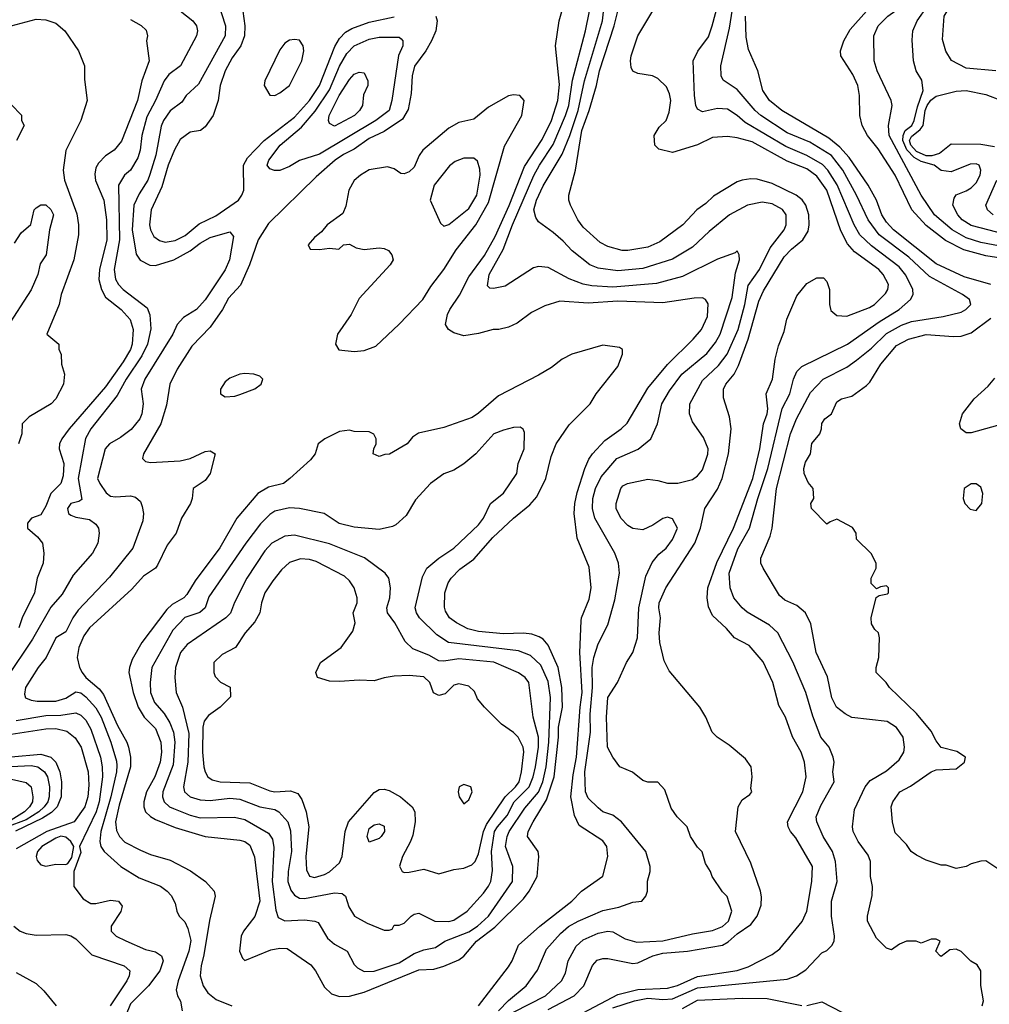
# Model space of a CAD drawing. Header units: inches. Extents: x 1793402 to 1900366, y 320852 to 470679.
# Tile 243 of 256: x 1831404 to 1835303, y 405576 to 409535. Entities that reach past the tile are written whole.
import ezdxf

# ---------------------------------------------------------------- set-up
doc = ezdxf.new("R2010")
doc.units = ezdxf.units.IN
doc.header["$MEASUREMENT"] = 0
doc.layers.add('B8430', color=7, linetype='Continuous')

msp = doc.modelspace()

# ---------------------------------------------------------------- linework, layer by layer
at = {"layer": 'B8430', "color": 4}
for points, elevation in [([(1835390, 408616), (1835270, 408639.1), (1835210, 408657.7), (1835154, 408690), (1835083.6, 408750), (1835030, 408829.2), (1834900.5, 409070), (1834897.6, 409110), (1834912.3, 409190), (1834909.3, 409210), (1834852.3, 409330), (1834840.9, 409370), (1834839.3, 409470), (1834856, 409510), (1834896, 409550), (1835064.5, 409670), (1835132.3, 409727.7), (1835146.6, 409750), (1835146.6, 409790), (1835093.7, 409873.7), (1835078, 409930), (1835081, 410000)], 312), ([(1835330, 409329.5), (1835210, 409340.9), (1835151.6, 409371.6), (1835128.1, 409408.1), (1835115.3, 409455.3), (1835122, 409550), (1835134, 409570), (1835152.3, 409587.7), (1835348.7, 409710)], 304), ([(1833390, 405543.6), (1833519.3, 405610), (1833582.7, 405670), (1833599.1, 405700.9), (1833609.7, 405750.3), (1833642.7, 405810), (1833670, 405835.5), (1833730, 405861.6), (1833770, 405870.4), (1833790, 405867.7), (1833839.3, 405839.3), (1833885.5, 405825.5), (1833990, 405830.3), (1834110, 405859.5), (1834190, 405872.7), (1834230, 405888.4), (1834255.1, 405910), (1834268.7, 405950), (1834248.9, 406008.9), (1834230, 406028), (1834188.7, 406090), (1834182, 406110), (1834162, 406142), (1834148.9, 406188.9), (1834130, 406208), (1834102, 406250), (1834088.9, 406288.9), (1834048, 406330), (1834024.7, 406364.7), (1833998, 406438), (1833970, 406468.7), (1833930, 406469), (1833910, 406475.3), (1833868.9, 406508.9), (1833818, 406530), (1833789.1, 406569.1), (1833768.7, 406610), (1833763.7, 406730), (1833769.5, 406810), (1833808.7, 406870), (1833844, 406950), (1833869.5, 406990.5), (1833889.3, 407050), (1833893.6, 407170), (1833922.4, 407297.6), (1833947.3, 407352.7), (1833974.2, 407385.8), (1834004, 407410), (1834030, 407444.7), (1834049, 407490), (1834030, 407528), (1834010, 407535.3), (1833990, 407528.7), (1833950, 407502), (1833910, 407484), (1833870, 407489.2), (1833850, 407501.2), (1833821.2, 407530), (1833802.7, 407570), (1833802.7, 407590), (1833821.2, 407650), (1833830, 407661), (1833848, 407670), (1833930, 407687.3), (1833970, 407682.8), (1834010, 407670.8), (1834051.1, 407671.1), (1834110, 407686.8), (1834130, 407701), (1834150, 407724.7), (1834171.7, 407788.3), (1834172.3, 407810), (1834154.8, 407854.8), (1834110, 407918), (1834097.2, 407950), (1834099.3, 407990), (1834150, 408084), (1834214.9, 408145.1), (1834249.7, 408190.3), (1834293.7, 408290), (1834320.4, 408390), (1834333.5, 408466.5), (1834379.7, 408530), (1834422.3, 408617.7), (1834478.4, 408690), (1834487, 408710), (1834486, 408750), (1834471.5, 408771.5), (1834430, 408794.5), (1834390, 408800.9), (1834330.5, 408789.5), (1834258.8, 408750), (1834176.7, 408683.3), (1834110, 408620.9), (1834030, 408572), (1833910, 408534.7), (1833810, 408524.7), (1833730, 408536.2), (1833697.2, 408550), (1833625.6, 408605.6), (1833590, 408645.2), (1833550, 408679), (1833490, 408722), (1833479.3, 408739.3), (1833472.3, 408770), (1833482.4, 408810), (1833510, 408867.7), (1833585.7, 408994.3), (1833616.8, 409070), (1833649.8, 409170), (1833676, 409290), (1833748.3, 409530), (1833759.2, 409630)], 348), ([(1835274.5, 405570), (1835279.5, 405590), (1835269.1, 405650.9), (1835268.7, 405710), (1835254.6, 405734.6), (1835228.9, 405748.9), (1835190, 405788.7), (1835170, 405798), (1835144.7, 405795.3), (1835110, 405768), (1835106, 405770), (1835088, 405790), (1835106, 405830), (1835090, 405838), (1835070, 405838), (1835030, 405822), (1835009, 405829), (1834970, 405829.2), (1834942, 405818), (1834910, 405795.3), (1834890, 405802), (1834850, 405842), (1834813.2, 405910), (1834813.2, 405930), (1834832.9, 406012.9), (1834833.2, 406050), (1834825.2, 406090), (1834826, 406150), (1834815.9, 406175.9), (1834776, 406230), (1834756, 406270), (1834752.7, 406290), (1834761.5, 406358.5), (1834803.7, 406450), (1834824.9, 406475.1), (1834890, 406514), (1834941.2, 406558.8), (1834959.3, 406590), (1834962.7, 406610), (1834957, 406650), (1834930, 406689.2), (1834893.1, 406713.1), (1834750, 406729.4), (1834723.3, 406743.3), (1834689.3, 406770), (1834670, 406808), (1834652.5, 406892.5), (1834606.6, 406990), (1834585.6, 407105.6), (1834564, 407150), (1834530, 407179), (1834481.5, 407201.5), (1834460.2, 407220.2), (1834394, 407330), (1834385.2, 407350), (1834385.2, 407370), (1834422, 407458), (1834429.6, 407490.4), (1834447.6, 407650), (1834504, 407870), (1834527.8, 407930), (1834584.4, 408035.6), (1834636, 408090), (1834730, 408138), (1834770, 408165.5), (1834830, 408214.9), (1834890, 408273.7), (1834950, 408307), (1834990, 408321.1), (1835118, 408342), (1835190, 408358.8), (1835208.7, 408370), (1835228.7, 408390), (1835224, 408410), (1835195.3, 408430), (1835062.5, 408502.5), (1834980, 408580), (1834860.5, 408670), (1834816.9, 408730), (1834769.7, 408830), (1834714.3, 408930), (1834668.9, 408988.9), (1834582.2, 409042.2), (1834490, 409079.7), (1834384.5, 409150), (1834361.6, 409170), (1834290, 409255.1), (1834232.7, 409292.7), (1834225.2, 409310), (1834223.7, 409350), (1834258.8, 409501.2), (1834278.3, 409630)], 328), ([(1832200.5, 409610), (1832232.4, 409510), (1832230.4, 409470), (1832123.9, 409276.1), (1832074, 409230), (1832055.8, 409204.2), (1832010, 409169.4), (1831982.4, 409130), (1831973.5, 409106.5), (1831951.8, 408990), (1831927.6, 408912.4), (1831919.5, 408890), (1831885.1, 408834.9), (1831863.7, 408790), (1831856.5, 408690), (1831872.5, 408592.5), (1831888.2, 408568.2), (1831927.9, 408547.9), (1831950, 408547.3), (1832024, 408570), (1832090, 408606), (1832130, 408637.1), (1832170, 408659.3), (1832250, 408682), (1832263.6, 408663.6), (1832248, 408570), (1832230, 408529.2), (1832150, 408409.3), (1832114.8, 408370), (1832062.8, 408337.2), (1832037.3, 408310), (1832020.7, 408270), (1831908.2, 408090), (1831893.4, 408050), (1831900.7, 407990), (1831895.5, 407950), (1831887.7, 407930), (1831853, 407887), (1831810, 407855.1), (1831766, 407830), (1831747.7, 407810), (1831717.3, 407690), (1831726.8, 407670), (1831752.5, 407632.5), (1831770, 407619.1), (1831790, 407616.3), (1831850, 407620.7), (1831870, 407614.8), (1831890, 407598), (1831897.5, 407577.5), (1831902, 407550), (1831899.9, 407520.1), (1831858.8, 407410), (1831766.2, 407293.8), (1831639.9, 407160.1), (1831617.6, 407130), (1831590, 407074), (1831550, 407049.2), (1831510.6, 406970), (1831479.1, 406930), (1831427.7, 406850), (1831423.5, 406823.5), (1831428, 406808), (1831450, 406799.1), (1831475.2, 406795.2), (1831550, 406795.3), (1831590, 406807), (1831630, 406832.7), (1831650, 406828.2), (1831670, 406812.4), (1831710, 406768), (1831731.6, 406730), (1831770.3, 406630), (1831793.8, 406553.8), (1831795.4, 406535.4), (1831794.3, 406510), (1831771.3, 406410), (1831730.3, 406270), (1831726.4, 406230), (1831730.4, 406210.4), (1831744, 406190), (1831811, 406130), (1831884.7, 406084.7), (1831970, 406050.8), (1831998, 406030), (1832013.7, 406013.7), (1832030, 405982), (1832036, 405950), (1832046, 405930), (1832067.9, 405907.9), (1832081.1, 405881.1), (1832092, 405832), (1832084.9, 405790), (1832041.6, 405670), (1832034, 405634), (1832038.8, 405610), (1832051.1, 405588.9), (1832058, 405550)], 352), ([(1833249.3, 405570), (1833370, 405726.8), (1833384.5, 405750), (1833410, 405813.4), (1833496, 405890), (1833625.2, 405990), (1833664, 406030), (1833749.4, 406090.6), (1833769.2, 406170), (1833765.2, 406210), (1833750, 406232.7), (1833654.7, 406294.7), (1833635.2, 406335.2), (1833620.4, 406410), (1833630, 406498), (1833644.1, 406570), (1833657.7, 406770), (1833665.8, 406830), (1833656.9, 406990), (1833662.5, 407117.5), (1833663.7, 407130), (1833694.9, 407205.1), (1833702.9, 407250), (1833694.2, 407334.2), (1833646, 407450), (1833633.6, 407550), (1833636.3, 407590), (1833645.9, 407634.1), (1833677.6, 407730), (1833692.7, 407767.3), (1833707.3, 407790), (1833757.5, 407842.5), (1833822.7, 407890), (1833846.7, 407913.3), (1833930, 408053.4), (1834010, 408148), (1834112.3, 408250), (1834146, 408290), (1834170, 408342), (1834172.3, 408392.3), (1834162, 408410), (1834150, 408417.2), (1834116, 408416), (1833990, 408396.2), (1833810, 408403), (1833690, 408395.6), (1833576.8, 408403.2), (1833515.9, 408384.1), (1833462.5, 408357.5), (1833404.5, 408315.5), (1833370, 408299), (1833330.7, 408289.3), (1833308.9, 408288.9), (1833250, 408273.2), (1833190, 408264), (1833150, 408275.3), (1833128.7, 408290), (1833117.2, 408310), (1833124.5, 408350), (1833134.5, 408370), (1833172.6, 408427.4), (1833210, 408500.5), (1833273.2, 408586.8), (1833317, 408663), (1833372.5, 408787.5), (1833434.6, 408945.4), (1833506, 409054), (1833542.7, 409130), (1833568.5, 409210), (1833574.8, 409274.8), (1833559, 409430), (1833573.2, 409530), (1833596, 409610)], 356), ([(1833530, 405554.9), (1833633.6, 405610), (1833673.3, 405650), (1833708, 405732), (1833726.9, 405753.1), (1833750, 405760.3), (1833770, 405759.5), (1833870, 405740.4), (1833890, 405742.4), (1833949.8, 405770.2), (1833990, 405781.1), (1834090, 405788.9), (1834230, 405814), (1834253.5, 405826.5), (1834290, 405859.3), (1834344, 405896), (1834369.7, 405930.3), (1834385.8, 405974.2), (1834387.5, 406007.5), (1834382.9, 406030), (1834343.9, 406143.9), (1834282.7, 406270), (1834294, 406370), (1834310, 406398), (1834340.4, 406419.6), (1834348, 406430), (1834344, 406444), (1834349.3, 406490), (1834345.2, 406530), (1834323.2, 406563.2), (1834257.2, 406617.2), (1834208.7, 406650), (1834189.4, 406669.4), (1834164, 406730), (1834139, 406770), (1834016.5, 406916.5), (1833996.5, 406956.5), (1833978, 407030), (1833975.6, 407070), (1833980.7, 407130), (1833974, 407170), (1833976.2, 407190), (1834002, 407250), (1834119.7, 407430), (1834142.4, 407490), (1834159.5, 407570), (1834210, 407646.8), (1834229.6, 407690), (1834254.7, 407790), (1834265.1, 407890), (1834258.7, 407938.7), (1834234.8, 408014.8), (1834234.5, 408050), (1834244.5, 408070), (1834277.6, 408110), (1834294.8, 408145.2), (1834333.7, 408250), (1834376.6, 408403.4), (1834395.5, 408444.5), (1834478.9, 408581.1), (1834507.6, 408612.4), (1834554, 408650), (1834574.8, 408685.2), (1834578.9, 408710), (1834577.4, 408750), (1834566, 408790), (1834550.8, 408810.8), (1834526.6, 408830), (1834430, 408876.3), (1834370, 408893.6), (1834344.7, 408895.3), (1834310, 408889.5), (1834290, 408883.7), (1834194.6, 408825.4), (1834164.1, 408795.9), (1834126.8, 408770), (1834070.8, 408710), (1833978.3, 408641.7), (1833930, 408620.9), (1833850, 408607), (1833827.7, 408607.7), (1833770, 408623.7), (1833738.9, 408638.9), (1833670, 408701.2), (1833649.4, 408730), (1833619.3, 408790), (1833612.7, 408810), (1833613.2, 408830), (1833639.5, 408930), (1833665.3, 409090), (1833694.8, 409170), (1833723.5, 409270), (1833735.6, 409330), (1833794.5, 409510), (1833816.3, 409596.3)], 344), ([(1833790, 405562), (1833877.2, 405590), (1833930, 405600.2), (1833990, 405594.7), (1834030, 405597.3), (1834130, 405642), (1834490, 405677.3), (1834528, 405690), (1834566.3, 405713.7), (1834630, 405782), (1834650, 405792), (1834670, 405812), (1834679, 405830), (1834681.2, 405850), (1834669.5, 405929.5), (1834669.5, 405990), (1834692.3, 406070), (1834685.2, 406150), (1834673.2, 406190), (1834635.1, 406250), (1834609.6, 406309.6), (1834607.3, 406330), (1834625.3, 406374.7), (1834679, 406470), (1834674, 406510), (1834679, 406550), (1834675.3, 406570), (1834659, 406610), (1834626, 406650), (1834593.8, 406733.8), (1834566, 406830), (1834513.1, 406953.1), (1834452.7, 407070), (1834420.1, 407100.1), (1834330, 407153.2), (1834309.7, 407169.7), (1834276, 407210), (1834262, 407250), (1834256.9, 407310), (1834292.2, 407407.8), (1834339.6, 407490), (1834372.6, 407610), (1834413.3, 407730), (1834470, 407971.3), (1834500.7, 408030), (1834516.2, 408090), (1834530, 408121), (1834550, 408140.7), (1834733.2, 408230), (1834860.3, 408319.7), (1834940.9, 408370), (1834986, 408410), (1834997.2, 408430), (1834996, 408450), (1834968.3, 408508.3), (1834941.3, 408541.3), (1834830, 408626), (1834783, 408670), (1834760.5, 408710), (1834691.6, 408871.6), (1834654.3, 408930), (1834632.4, 408952.4), (1834570, 408989.7), (1834485.6, 409025.6), (1834321.8, 409121.8), (1834290, 409149.4), (1834250, 409175.1), (1834210, 409178), (1834150, 409165.2), (1834130, 409175.3), (1834123.7, 409190), (1834118.4, 409230), (1834112.7, 409370), (1834131.9, 409408.1), (1834174.2, 409465.8), (1834189.6, 409510), (1834216.3, 409610)], 332), ([(1835370, 408671), (1835230, 408708.2), (1835194.5, 408730), (1835177, 408750), (1835157.2, 408790), (1835162, 408818), (1835170, 408831.3), (1835210, 408846.8), (1835230, 408858.8), (1835250, 408878.8), (1835266, 408910), (1835269.2, 408930), (1835262, 408950), (1835250, 408956), (1835225.8, 408954.2), (1835150, 408924), (1835110, 408929), (1835081.2, 408950), (1835030, 408965.6), (1835001.6, 408981.6), (1834971.7, 409011.7), (1834956.1, 409050), (1834956.8, 409070), (1834965.4, 409090), (1834991.5, 409110), (1835001.6, 409130), (1835014.6, 409185.4), (1835038, 409250), (1835032.7, 409292.7), (1835009, 409330), (1834999, 409370), (1834992.9, 409452.9), (1834996, 409490), (1835013.2, 409530), (1835055.1, 409590)], 308), ([(1832050, 409571), (1832101, 409530), (1832114.8, 409510), (1832118.8, 409490), (1832116, 409470), (1832050.5, 409349.5), (1832004.7, 409315.3), (1831984.9, 409290), (1831950.4, 409210), (1831915.1, 409144.9), (1831894.9, 409070), (1831888.4, 409010), (1831879.9, 408980.1), (1831850.6, 408930), (1831826, 408910), (1831802, 408870), (1831805.2, 408650), (1831783.7, 408530), (1831790, 408492), (1831802, 408470), (1831820.7, 408450), (1831916.4, 408376.4), (1831928.2, 408348.2), (1831932.4, 408292.4), (1831918.7, 408230), (1831896, 408184), (1831832, 408090), (1831796.1, 408023.9), (1831690.3, 407889.7), (1831668.9, 407851.1), (1831639.5, 407690), (1831654, 407606), (1831642.8, 407597.2), (1831610.7, 407589.3), (1831596, 407570), (1831601, 407550), (1831610, 407542.8), (1831630, 407534.8), (1831684.9, 407524.9), (1831710, 407506), (1831720.7, 407490), (1831724, 407470), (1831718.8, 407430), (1831697.3, 407390), (1831618.8, 407301.2), (1831574.6, 407225.4), (1831530, 407173.2), (1831455.8, 407044.2), (1831350, 406886)], 348), ([(1833078, 409550), (1833083, 409530), (1833077.6, 409490), (1833060.4, 409450), (1833037.1, 409410), (1832991.5, 409348.5), (1832982.6, 409310), (1832978, 409238), (1832966, 409174), (1832944.2, 409135.8), (1832870, 409085.1), (1832810, 409056.9), (1832750, 409014), (1832706.7, 408993.3), (1832672.7, 408970), (1832596.3, 408903.7), (1832404.8, 408715.2), (1832363.8, 408650), (1832328.4, 408550), (1832291.7, 408468.3), (1832244.4, 408415.6), (1832220.5, 408370), (1832170, 408299.3), (1832097.2, 408222.8), (1832037.1, 408130), (1832008, 408070), (1831995.3, 407984.7), (1831972.4, 407910), (1831902.8, 407790), (1831898, 407770), (1831910, 407758), (1831930, 407754.8), (1832050, 407761), (1832090, 407771), (1832150, 407798.8), (1832170, 407801), (1832191, 407790), (1832170.7, 407710), (1832150, 407682), (1832102, 407650), (1832098, 407610), (1832091.3, 407590), (1832054.8, 407530), (1832034, 407470), (1831997.5, 407422.5), (1831959, 407341), (1831950.3, 407329.7), (1831902, 407298), (1831854.7, 407245.3), (1831684.9, 407090), (1831662.9, 407057.1), (1831642, 407010), (1831635.8, 406970), (1831644.4, 406930), (1831655.3, 406910), (1831670.4, 406890), (1831724.4, 406844.4), (1831741.1, 406821.1), (1831797.4, 406697.4), (1831835.8, 406630), (1831842, 406610), (1831850.3, 406570), (1831850.3, 406530), (1831803.9, 406376.1), (1831789, 406310), (1831794.3, 406274.3), (1831806, 406250), (1831827.7, 406227.7), (1831890, 406194.9), (1831930, 406178), (1832010, 406154.9), (1832091.8, 406111.8), (1832151, 406070), (1832186, 406030), (1832190.7, 406010), (1832167.2, 405912.8), (1832145.1, 405774.9), (1832133.7, 405730), (1832130.4, 405690), (1832141.6, 405650), (1832161.4, 405621.4), (1832195.1, 405595.1), (1832258, 405570)], 356), ([(1832302, 409570), (1832310.4, 409510.4), (1832308.7, 409470), (1832294, 409430), (1832258.7, 409381.3), (1832230.4, 409330), (1832210.4, 409270), (1832202, 409210), (1832182.8, 409150), (1832150, 409104), (1832131.3, 409090), (1832090, 409082.7), (1832050, 409053.2), (1832027.5, 409012.5), (1832002, 408950), (1831976.3, 408863.7), (1831933, 408770), (1831926.4, 408710), (1831930.5, 408690), (1831943.7, 408663.7), (1831966.7, 408646.7), (1831990, 408640.4), (1832030, 408647), (1832070, 408667), (1832125.7, 408714.3), (1832193.2, 408746.8), (1832283.7, 408810), (1832298, 408830), (1832305.1, 408850), (1832304.2, 408950), (1832319.8, 408980.2), (1832387.6, 409050), (1832510, 409143.7), (1832569.8, 409210.2), (1832609.8, 409270.2), (1832671.9, 409428.1), (1832690, 409459.1), (1832714.3, 409485.7), (1832739.7, 409500.3), (1832810, 409525.3), (1832910, 409546.7)], 356), ([(1833329.6, 405550), (1833370, 405590.5), (1833441.2, 405650), (1833487.2, 405712.8), (1833522.7, 405797.3), (1833579.2, 405860.8), (1833611, 405889), (1833650, 405910.4), (1833750, 405953), (1833814.2, 405965.8), (1833870, 405986), (1833906, 405990), (1833922, 406010), (1833928.7, 406030), (1833929.3, 406070.7), (1833939, 406110), (1833939, 406130), (1833922.7, 406190), (1833824, 406310), (1833790, 406336), (1833749.7, 406349.7), (1833730, 406365.2), (1833690, 406405.2), (1833679.5, 406430), (1833677.4, 406510), (1833699.2, 406670), (1833698.2, 406741.8), (1833707.6, 406850), (1833707.1, 406930), (1833713.6, 406970), (1833730, 407024.7), (1833770, 407102), (1833798, 407202), (1833816, 407310), (1833812.3, 407350), (1833798, 407390), (1833717.6, 407530), (1833707.8, 407570), (1833709.6, 407610), (1833719.7, 407650), (1833742.9, 407697.1), (1833805.2, 407770), (1833891.7, 407808.3), (1833942, 407850), (1833969.2, 407910), (1833987, 407990), (1834017.1, 408042.9), (1834067, 408110), (1834167, 408193), (1834202.3, 408237.7), (1834220.5, 408270), (1834270, 408418), (1834282.9, 408517.1), (1834299, 408570), (1834298, 408590), (1834290, 408606), (1834282, 408598), (1834210, 408572.7), (1834070, 408502.9), (1833965.1, 408474.9), (1833790, 408459.7), (1833705.3, 408465.3), (1833670, 408471.6), (1833613.4, 408493.4), (1833530, 408539.3), (1833490, 408542.7), (1833470, 408537.2), (1833356.7, 408463.3), (1833310, 408454), (1833295.3, 408455.3), (1833285.2, 408465.2), (1833292.7, 408510), (1833348.6, 408611.4), (1833386, 408710), (1833471.8, 408908.2), (1833494, 408950), (1833550, 409033), (1833599.2, 409150), (1833612, 409190), (1833627.7, 409292.3), (1833679.7, 409490), (1833695.1, 409570)], 352), ([(1833670, 405542), (1833810, 405614.9), (1833890, 405635), (1834010, 405640.2), (1834050, 405651.7), (1834130, 405687.9), (1834290, 405712.2), (1834333.6, 405726.4), (1834430, 405775.5), (1834461, 405799), (1834551.4, 405908.6), (1834569.4, 405950), (1834589.6, 406070), (1834591.8, 406130), (1834525.8, 406245.8), (1834503.7, 406270), (1834494.5, 406290), (1834492.3, 406310), (1834554, 406430), (1834567, 406490), (1834560.9, 406550), (1834547, 406590), (1834511.5, 406651.5), (1834483.7, 406730), (1834457.5, 406777.5), (1834432.3, 406870), (1834393.4, 406953.4), (1834338, 407018), (1834279, 407050), (1834247, 407087), (1834190, 407139), (1834174.2, 407174.2), (1834169.5, 407210), (1834171.8, 407250), (1834207.2, 407352.8), (1834274.3, 407490), (1834352.4, 407690), (1834380.4, 407810), (1834395.8, 407910), (1834409.7, 407950), (1834412.3, 407970), (1834406.3, 408030), (1834431.8, 408090), (1834442.9, 408170), (1834455.9, 408224.1), (1834479.1, 408280.9), (1834489.6, 408330.4), (1834530, 408424.7), (1834570, 408474), (1834610, 408497.3), (1834636.8, 408496.8), (1834650, 408482), (1834660.7, 408450), (1834661, 408390), (1834666.4, 408366.4), (1834690, 408346), (1834730, 408342.8), (1834822, 408378), (1834841.2, 408390), (1834885.8, 408434.2), (1834895.1, 408450), (1834898, 408470), (1834877, 408510), (1834859.5, 408530), (1834761.7, 408601.7), (1834733.7, 408633.7), (1834706.1, 408686.1), (1834649.7, 408850), (1834610, 408906), (1834570, 408935.4), (1834490, 408965.7), (1834350, 409044.2), (1834290, 409060.5), (1834250, 409065.1), (1834190, 409060.9), (1834130, 409032.3), (1834030, 409001.2), (1833974.6, 409014.6), (1833958, 409030), (1833955.3, 409070), (1833976.5, 409103.5), (1834004, 409130), (1834016.6, 409163.4), (1834022.7, 409210), (1834017.5, 409237.5), (1834005.6, 409265.6), (1833970, 409299), (1833949.3, 409309.3), (1833890, 409319), (1833870, 409328), (1833862.7, 409342.7), (1833860.9, 409370), (1833862.9, 409390), (1833889.8, 409470.2), (1833950, 409571.3)], 336), ([(1835309.7, 408469.7), (1835201.8, 408501.8), (1835090, 408552.8), (1834917.6, 408690), (1834890, 408720.7), (1834871.3, 408750), (1834849.7, 408810), (1834816.9, 408870), (1834740.5, 408980.5), (1834702.9, 409022.9), (1834658.7, 409058.7), (1834469.3, 409170), (1834419.3, 409210), (1834392.7, 409250), (1834373.2, 409330), (1834334.8, 409414.8), (1834325.6, 409465.6), (1834323.5, 409550)], 324), ([(1835367.1, 408572.9), (1835290, 408585.1), (1835200.9, 408610), (1835127.4, 408647.4), (1835050, 408708), (1834991.5, 408770), (1834925.1, 408910), (1834856.1, 409016.1), (1834814, 409070), (1834792.3, 409110), (1834782.7, 409150), (1834781.2, 409230), (1834775.1, 409270), (1834755.3, 409315.3), (1834706, 409390), (1834705.2, 409410), (1834718, 409450), (1834744.2, 409495.8), (1834809.8, 409570.2)], 316), ([(1831370, 409510.5), (1831470, 409537.3), (1831510, 409534.8), (1831550, 409521), (1831586, 409490), (1831641, 409410), (1831664.7, 409350), (1831665.4, 409294.6), (1831676, 409210), (1831650.6, 409130), (1831590.4, 409009.6), (1831579.5, 408930), (1831584.9, 408890), (1831634.4, 408754.4), (1831641.1, 408710), (1831640.3, 408670), (1831622, 408570), (1831570.7, 408430), (1831562.8, 408390), (1831514, 408270), (1831562, 408230), (1831562, 408210), (1831571.6, 408188.4), (1831572, 408150), (1831584.7, 408110), (1831581, 408070), (1831550.4, 408010), (1831530.6, 407990), (1831442, 407938), (1831414.8, 407910), (1831412.4, 407870), (1831399.3, 407830)], 336), ([(1831850, 409536.3), (1831892.5, 409512.5), (1831913.2, 409493.2), (1831918.8, 409470), (1831914.8, 409450), (1831924.9, 409370), (1831895.8, 409290), (1831878.7, 409210), (1831813.4, 409046.6), (1831784.9, 409010), (1831750, 408987.3), (1831721.1, 408958.9), (1831710, 408939), (1831705.9, 408914.2), (1831709.1, 408889.1), (1831743.1, 408810), (1831754, 408730), (1831755.2, 408650), (1831724.9, 408530), (1831722.6, 408490), (1831733.7, 408450), (1831750, 408419.1), (1831813, 408370), (1831848.2, 408330), (1831861.3, 408290), (1831856.5, 408230), (1831850, 408209.4), (1831820.9, 408159.1), (1831750, 408058.4), (1831603.8, 407890), (1831573.4, 407850), (1831564, 407830), (1831562.8, 407810), (1831581.6, 407750), (1831579.2, 407700.8), (1831570.4, 407670), (1831530.3, 407629.7), (1831510, 407579), (1831490, 407544), (1831452, 407530), (1831436, 407510), (1831436, 407490), (1831475.5, 407455.5), (1831496, 407430), (1831502, 407390), (1831499.1, 407350), (1831474.9, 407290), (1831463.8, 407230), (1831414.4, 407130), (1831400.4, 407090)], 344), ([(1835324.5, 409024.5), (1835270, 409034), (1835150, 409034.5), (1835103.5, 408996.5), (1835072, 408988), (1835050, 408988), (1835010, 409004.7), (1834988.5, 409030), (1834982.3, 409050), (1834990, 409066), (1835025.9, 409094.1), (1835038, 409110), (1835045.7, 409170), (1835052.9, 409190), (1835068.2, 409211.8), (1835090, 409227.6), (1835170, 409247.7), (1835210, 409251), (1835290, 409234.8), (1835352, 409210)], 304), ([(1831370, 409194), (1831411.6, 409151.6), (1831412, 409130), (1831422, 409110), (1831392, 409050)], 332), ([(1835319, 408750), (1835296, 408770), (1835289.4, 408790), (1835334.3, 408890)], 304), ([(1831383.6, 408636.4), (1831410, 408678), (1831448.9, 408711.1), (1831462, 408770), (1831470, 408778), (1831490, 408791), (1831510, 408791), (1831530, 408771.3), (1831541, 408750), (1831524.7, 408690), (1831511, 408590), (1831487.1, 408552.9), (1831477.3, 408510), (1831450.5, 408449.5), (1831350, 408294)], 332), ([(1835350, 406112.7), (1835290, 406152.3), (1835270, 406151.5), (1835230, 406140.7), (1835210, 406129.3), (1835170, 406122), (1835130, 406135.3), (1835110, 406135.3), (1835050, 406155.3), (1835010, 406175.3), (1834988.7, 406190), (1834970, 406218), (1834925.2, 406265.2), (1834914, 406310), (1834909, 406370), (1834915.3, 406390), (1834944, 406430), (1834986.6, 406453.4), (1835070, 406510.8), (1835090, 406518.8), (1835170, 406522.8), (1835204, 406550), (1835208, 406570), (1835172.5, 406592.5), (1835110, 406609), (1835090, 406635.3), (1835070, 406674), (1835010, 406745.2), (1834902, 406850), (1834888.7, 406870), (1834848.7, 406910), (1834848.7, 406930), (1834859, 406970), (1834862, 407050), (1834858, 407070), (1834843.1, 407083.1), (1834830, 407106), (1834829, 407130), (1834848, 407212), (1834860.4, 407219.6), (1834893.6, 407226.4), (1834898, 407230), (1834898, 407250), (1834890, 407258), (1834865.4, 407254.6), (1834850, 407246), (1834828.4, 407268.4), (1834828.7, 407290), (1834848, 407330), (1834848, 407350), (1834828.4, 407388.4), (1834770, 407446), (1834768, 407470), (1834752.9, 407492.9), (1834690, 407526), (1834663.6, 407516.4), (1834650, 407506), (1834588, 407570), (1834586, 407590), (1834598, 407610), (1834595.3, 407650), (1834574.6, 407674.6), (1834559, 407710), (1834557.2, 407730), (1834564.8, 407755.2), (1834584, 407790), (1834589.2, 407830.8), (1834622, 407870), (1834629, 407890), (1834630, 407912), (1834642, 407930), (1834669.3, 407950.7), (1834690, 407998), (1834709.4, 408010.6), (1834750, 408021), (1834810, 408064.7), (1834822.7, 408077.3), (1834866.6, 408150), (1834930, 408224.9), (1834979, 408250), (1835050, 408268.7), (1835159.3, 408260.7), (1835190, 408263.1), (1835230, 408276.4), (1835310, 408334.9)], 324), ([(1835370, 407912.3), (1835230, 407873.2), (1835210, 407874), (1835188.7, 407890), (1835184, 407910), (1835196, 407950), (1835242.7, 408010), (1835298.3, 408061.7), (1835325.8, 408094.2)], 316), ([(1831390, 406716.5), (1831510, 406736.9), (1831570, 406738.9), (1831630, 406748.2), (1831650, 406739.1), (1831670, 406718), (1831690, 406682.8), (1831728.8, 406570), (1831736.5, 406530), (1831737.7, 406490), (1831723.6, 406390), (1831712.3, 406350), (1831644.7, 406210), (1831650, 406186), (1831622, 406110), (1831622, 406050), (1831659.8, 405999.8), (1831690, 405981), (1831710, 405981), (1831770, 405994.8), (1831802, 405990), (1831816, 405970), (1831810.7, 405949.3), (1831772, 405890), (1831772, 405870), (1831792, 405850), (1831830.6, 405830.6), (1831910, 405796.3), (1831950, 405787.3), (1831974.8, 405770), (1831980.7, 405750), (1831967.7, 405710), (1831922, 405650), (1831850, 405578), (1831830, 405528)], 348), ([(1831370, 406662.3), (1831510, 406683.6), (1831550, 406684.6), (1831593.9, 406673.9), (1831627.6, 406647.6), (1831652.2, 406610), (1831680.3, 406510), (1831682.9, 406457.1), (1831678, 406410), (1831666.7, 406370), (1831624, 406310), (1831514, 406270), (1831390, 406201.3)], 344), ([(1831370, 406571.2), (1831490, 406581.5), (1831529.1, 406569.1), (1831549.1, 406549.1), (1831565.5, 406510), (1831572.3, 406470), (1831571.1, 406410), (1831555.2, 406370), (1831532.5, 406347.5), (1831496.3, 406323.7), (1831388, 406272)], 336), ([(1831370, 406532.1), (1831450, 406535.8), (1831477.3, 406530), (1831503.8, 406510), (1831516.5, 406490), (1831524.6, 406450), (1831523.1, 406410), (1831516.9, 406390), (1831502.3, 406370), (1831480.9, 406350), (1831430, 406317.7), (1831352, 406288)], 332), ([(1831330.2, 406490.2), (1831430, 406467.3), (1831450.5, 406450), (1831457.6, 406410), (1831455.3, 406390), (1831443.7, 406370), (1831424.2, 406350), (1831370, 406316.8)], 328), ([(1831380.7, 405890), (1831406.8, 405870), (1831430, 405860.4), (1831470, 405854), (1831590, 405856.3), (1831610, 405850.7), (1831630, 405839.1), (1831694.7, 405774.7), (1831824.7, 405730), (1831846.8, 405710), (1831844.9, 405690), (1831834.9, 405670), (1831768.4, 405570)], 344), ([(1831390, 405704), (1831470, 405658.8), (1831501, 405630), (1831550.8, 405570)], 336), ([(1834070, 405558.9), (1834130, 405592.7), (1834310, 405600.3), (1834410, 405598.4), (1834550, 405570.8)], 328), ([(1834570, 405570.8), (1834630, 405586), (1834710, 405544.7)], 328)]:
    msp.add_lwpolyline(points, dxfattribs=dict(at, elevation=elevation))
for points, elevation in [([(1832429.4, 408929.4), (1832410, 408935.3), (1832399, 408950), (1832406, 408970), (1832452, 409030), (1832537.4, 409102.6), (1832593.1, 409166.9), (1832650, 409252.7), (1832690, 409347.7), (1832720.1, 409399.9), (1832750, 409430.4), (1832810, 409457.6), (1832850, 409465.5), (1832930, 409464.7), (1832938, 409458), (1832944.7, 409450), (1832944.7, 409430), (1832928.1, 409391.9), (1832900.4, 409210), (1832890.2, 409169.8), (1832836.3, 409130), (1832610, 408994), (1832530, 408969.5), (1832490, 408944.5), (1832450, 408929.4)], 352), ([(1832510, 409456), (1832490, 409452.7), (1832470, 409441.2), (1832450, 409414), (1832390.7, 409290), (1832387.3, 409270), (1832410, 409231.3), (1832430, 409230.8), (1832450, 409240.5), (1832490, 409270.8), (1832539.6, 409370), (1832547, 409410), (1832543.7, 409430), (1832530, 409452.3)], 364), ([(1832670, 409106.6), (1832650, 409118), (1832646.6, 409130), (1832649.5, 409149.5), (1832689.7, 409230), (1832730, 409294.8), (1832750, 409316), (1832770, 409324.7), (1832790, 409322), (1832804.7, 409290), (1832804.7, 409270), (1832787.3, 409232.7), (1832782.8, 409190), (1832770.8, 409170), (1832750.8, 409150)], 348), ([(1833390, 409233.2), (1833370, 409229), (1833290, 409183.7), (1833230, 409135.1), (1833170, 409121.2), (1833130, 409099), (1833026, 409010), (1833010.6, 408989.4), (1832990, 408942), (1832970, 408924), (1832950, 408915.3), (1832936.4, 408916.4), (1832910, 408935.3), (1832884, 408944), (1832810, 408931.6), (1832774.8, 408910), (1832750, 408889.2), (1832728, 408850), (1832715.3, 408784.7), (1832703.5, 408756.5), (1832641, 408710), (1832618.5, 408681.5), (1832590, 408659), (1832564.7, 408630), (1832572, 408612), (1832610, 408611), (1832650, 408616), (1832687.3, 408612.7), (1832706, 408630), (1832730, 408632), (1832758, 408618), (1832790, 408611), (1832850, 408617.3), (1832870, 408614.8), (1832887.1, 408607.1), (1832901, 408590), (1832906, 408570), (1832894.8, 408550), (1832770, 408414), (1832738, 408350), (1832682, 408270), (1832674.8, 408230), (1832687.9, 408207.9), (1832750, 408200.5), (1832790, 408204.9), (1832837, 408223), (1832930, 408310.5), (1833025.1, 408410), (1833057.8, 408462.2), (1833110, 408530.5), (1833159.6, 408610), (1833238, 408710), (1833290, 408800.7), (1833353.9, 409026.1), (1833423.7, 409150), (1833432.7, 409210), (1833415.3, 409230)], 364), ([(1833230, 408979), (1833190, 408978), (1833155.2, 408964.8), (1833132.8, 408947.2), (1833070.7, 408870), (1833054.8, 408810), (1833096.9, 408716.9), (1833110, 408704.7), (1833130, 408711.3), (1833210, 408776.3), (1833242.4, 408830), (1833256.2, 408910), (1833254.8, 408934.8), (1833246, 408966)], 368), ([(1833750, 408226), (1833624.7, 408190), (1833586, 408170), (1833542.8, 408137.2), (1833490, 408106), (1833330, 408022.7), (1833250, 407953.2), (1833224.1, 407935.9), (1833110, 407895.1), (1833007.5, 407872.5), (1832983.5, 407856.5), (1832962, 407830), (1832891.6, 407788.4), (1832872.7, 407787.3), (1832850, 407778), (1832826, 407790), (1832828, 407810), (1832838, 407830), (1832838, 407850), (1832828.4, 407868.4), (1832810, 407878), (1832750, 407879), (1832730, 407884), (1832690, 407879), (1832632, 407850), (1832604.7, 407830), (1832592, 407790), (1832574.4, 407765.6), (1832491, 407690), (1832464.7, 407670), (1832404.4, 407655.6), (1832362, 407630), (1832277.1, 407530), (1832208.8, 407411.2), (1832110, 407279.3), (1832076.7, 407223.3), (1832064, 407210), (1832016.9, 407183.1), (1831996.7, 407163.3), (1831895.5, 407030), (1831857.3, 406962.7), (1831845.5, 406930), (1831843.8, 406910), (1831860.3, 406830), (1831880.3, 406770), (1831904.4, 406730), (1831950, 406684.9), (1831971.7, 406630), (1831974.3, 406590), (1831968.9, 406550), (1831947.4, 406490), (1831914.6, 406430), (1831904.2, 406390), (1831903.1, 406370), (1831910.5, 406350), (1831930.3, 406330.3), (1831950, 406318.4), (1832030, 406287), (1832150, 406250.4), (1832290, 406236.4), (1832310.3, 406230.3), (1832330, 406216.3), (1832348.7, 406168.7), (1832370.3, 405990), (1832350, 405929.2), (1832304.9, 405870), (1832295.5, 405850), (1832288.2, 405790), (1832300.7, 405760.7), (1832310, 405751.3), (1832414.8, 405794.8), (1832450, 405802), (1832479.8, 405799.8), (1832574.6, 405734.6), (1832594, 405710), (1832630, 405644.7), (1832658, 405618), (1832690, 405607.3), (1832730, 405608.4), (1832790, 405624.2), (1833010, 405714), (1833070, 405717.1), (1833110, 405728.4), (1833170, 405754.9), (1833190.9, 405769.1), (1833241.6, 405830), (1833314.7, 405885.3), (1833430, 406000.4), (1833452.8, 406030), (1833485.6, 406090), (1833492, 406170), (1833489.3, 406190), (1833446.6, 406250), (1833449.5, 406270), (1833469.6, 406310), (1833522.2, 406397.8), (1833553.6, 406490), (1833571.7, 406650), (1833570.8, 406690), (1833587.4, 406770), (1833584.5, 406850), (1833569.7, 406930), (1833530, 407019.3), (1833510, 407043.7), (1833493.1, 407053.1), (1833463.6, 407063.6), (1833430, 407067.8), (1833350, 407065.1), (1833250, 407074.7), (1833206, 407086), (1833161.2, 407110), (1833133.2, 407130), (1833116.6, 407156.6), (1833112.1, 407172.1), (1833114, 407230), (1833127, 407270), (1833139.3, 407290), (1833174.9, 407325.1), (1833230, 407365.5), (1833307.2, 407452.8), (1833390, 407530.8), (1833455.9, 407584.1), (1833483.9, 407616.1), (1833519.6, 407690), (1833541, 407779), (1833562, 407830), (1833614, 407906), (1833698, 407990), (1833722.7, 408030), (1833810, 408141), (1833829, 408190), (1833828.7, 408208.7), (1833816.5, 408216.5)], 364), ([(1832310, 408112.7), (1832290, 408109.2), (1832250, 408093.2), (1832230, 408079), (1832211.3, 408050), (1832212, 408030), (1832230, 408018), (1832270, 408020.7), (1832290, 408027.7), (1832350, 408051.3), (1832375.3, 408070), (1832382, 408090), (1832370, 408102), (1832346, 408110)], 364), ([(1833416.4, 407896.4), (1833390, 407895.3), (1833350, 407885.2), (1833310.7, 407869.3), (1833238, 407790), (1833190.5, 407749.5), (1833150, 407724), (1833110, 407709), (1833056, 407670), (1832995.9, 407604.1), (1832958, 407542), (1832916.8, 407503.2), (1832903.5, 407496.5), (1832850, 407485.2), (1832750, 407495.1), (1832689.7, 407509.7), (1832628.7, 407550), (1832530, 407569.4), (1832490, 407572.3), (1832430, 407559.3), (1832410, 407546), (1832372.1, 407507.9), (1832313.4, 407430), (1832165.5, 407214.5), (1832150.3, 407169.7), (1832128.5, 407151.5), (1832068.9, 407131.1), (1832019.9, 407080.1), (1831935.5, 406930), (1831928.4, 406870), (1831930.4, 406830), (1831946, 406790), (1831984.8, 406744.8), (1832007.8, 406707.8), (1832022.6, 406670), (1832028.9, 406630), (1832021.1, 406538.9), (1831979.5, 406430), (1831978.4, 406410), (1831985.5, 406390), (1832007.3, 406370), (1832022.5, 406362.5), (1832090, 406335.8), (1832130, 406325.3), (1832268.2, 406328.2), (1832310, 406319.1), (1832404.4, 406264.4), (1832420.4, 406240.4), (1832426.9, 406206.9), (1832419.5, 406070), (1832434.4, 405954.4), (1832444.1, 405924.1), (1832470, 405910.7), (1832550, 405914.9), (1832590.6, 405910.6), (1832604, 405904), (1832642, 405842), (1832670, 405817.3), (1832721, 405790), (1832750, 405736), (1832762.8, 405722.8), (1832790, 405708), (1832830, 405708.5), (1832930, 405742), (1832990, 405780.4), (1833030, 405794.9), (1833075.9, 405804.1), (1833114, 405830), (1833210, 405867.6), (1833245.6, 405890), (1833289.6, 405930), (1833386.6, 406070), (1833387.6, 406130), (1833358.4, 406210), (1833364.2, 406250), (1833372.8, 406270), (1833435.9, 406364.1), (1833491.2, 406428.8), (1833508.7, 406470), (1833521.8, 406530), (1833532.5, 406630), (1833538.3, 406810), (1833530, 406874), (1833499.5, 406939.5), (1833458, 406978), (1833410, 406997.6), (1833129, 407030), (1833081.4, 407061.5), (1833012.3, 407130), (1832999.5, 407150), (1832994.5, 407170), (1833024.8, 407295.2), (1833041.2, 407330), (1833089.6, 407370.4), (1833149.7, 407410.3), (1833250, 407504), (1833269.4, 407530), (1833297.2, 407590), (1833350, 407631), (1833404, 407710), (1833409.2, 407750), (1833433.2, 407810), (1833434.6, 407874.6), (1833428.4, 407888.4)], 368), ([(1835250, 407668.7), (1835230, 407668.7), (1835202, 407650), (1835198, 407610), (1835204.7, 407590), (1835227.1, 407567.1), (1835250, 407562), (1835273.2, 407590), (1835277.2, 407630), (1835270, 407655.3)], 324), ([(1832510, 407462), (1832470, 407458), (1832418.8, 407430), (1832390, 407399.3), (1832318, 407290), (1832268.5, 407191.5), (1832251.9, 407148.1), (1832234, 407130), (1832077.3, 407022.7), (1832050.5, 406990), (1832030.7, 406930.7), (1832028, 406890), (1832033.4, 406830), (1832059.3, 406770), (1832084.8, 406664.8), (1832080.3, 406550), (1832063, 406450), (1832067.7, 406430), (1832090.3, 406410.3), (1832130, 406397.6), (1832170, 406395.8), (1832250, 406405.3), (1832290, 406401.3), (1832370, 406370.4), (1832430, 406359.3), (1832446.8, 406350), (1832483, 406310), (1832493.8, 406273.8), (1832498, 406190), (1832483.7, 406110), (1832483.1, 406070), (1832495.1, 406035.1), (1832510, 406014), (1832530, 406003), (1832550, 406001.6), (1832670, 406023.8), (1832700.7, 406020.7), (1832714.8, 406010), (1832728.3, 405968.3), (1832751.3, 405930), (1832801.4, 405901.4), (1832870, 405874), (1832890, 405874), (1832902, 405878), (1832910, 405894), (1832930, 405894), (1832950, 405902), (1832978, 405930), (1832990, 405938), (1833010, 405942), (1833074, 405910), (1833130, 405908.2), (1833150, 405914), (1833204, 405950), (1833270, 406022.8), (1833290, 406051), (1833298.4, 406070), (1833306.2, 406113.8), (1833302, 406190), (1833313.7, 406270), (1833325.4, 406290), (1833364.7, 406335.3), (1833392.8, 406390), (1833453.7, 406450), (1833469.8, 406490), (1833478.5, 406530), (1833490.8, 406610), (1833490.9, 406650), (1833469.3, 406730.7), (1833452.3, 406870), (1833437.2, 406890), (1833410, 406909.3), (1833311, 406951), (1833170, 406964.7), (1833110, 406955.6), (1833090, 406957), (1833050, 406979.5), (1832985.4, 407005.4), (1832954.8, 407034.8), (1832912.3, 407110), (1832883.7, 407150), (1832880.9, 407170), (1832892.7, 407210), (1832896, 407250), (1832889.2, 407290), (1832874, 407310), (1832791.5, 407371.5), (1832650, 407427.3)], 372), ([(1832533.2, 407366.8), (1832490, 407352.7), (1832457.3, 407322.7), (1832421.7, 407278.3), (1832390.7, 407230), (1832376.3, 407190), (1832370.6, 407150), (1832350, 407113.2), (1832311, 407070), (1832272, 407010), (1832218, 406982), (1832184.7, 406950), (1832184.7, 406910), (1832190, 406894), (1832211.6, 406871.6), (1832251.1, 406851.1), (1832252, 406812), (1832210.8, 406770), (1832163.4, 406736.6), (1832146.1, 406713.9), (1832141.1, 406690), (1832138.9, 406590), (1832144.4, 406530), (1832150.3, 406510.3), (1832160.7, 406490), (1832178, 406478), (1832210.4, 406470.4), (1832330, 406466.4), (1832410, 406434.4), (1832430, 406430.4), (1832494, 406434), (1832523.4, 406423.4), (1832538.9, 406398.9), (1832557, 406350), (1832566.7, 406290), (1832554.4, 406170), (1832557.1, 406117.1), (1832570, 406091), (1832590, 406085.5), (1832630, 406097.1), (1832650, 406108), (1832690, 406144), (1832701.6, 406170), (1832713.3, 406270), (1832726, 406310), (1832830, 406427.3), (1832850, 406439.1), (1832870, 406440.5), (1832890, 406435.5), (1832936, 406410), (1832982.8, 406370), (1832993, 406350), (1832994.4, 406310), (1832984.7, 406255.3), (1832976.3, 406230), (1832944, 406170), (1832931.6, 406131.6), (1832942, 406110), (1832950, 406106), (1832970, 406106.8), (1833030, 406119.1), (1833090, 406100.5), (1833150, 406117.6), (1833190, 406123.8), (1833223, 406137), (1833236.2, 406150), (1833250, 406181), (1833269.8, 406270), (1833281.5, 406298.5), (1833356, 406410), (1833398, 406450), (1833412.4, 406470), (1833422, 406510), (1833431.3, 406591.3), (1833429.5, 406610), (1833409.2, 406650), (1833390, 406669.2), (1833342.5, 406702.5), (1833274, 406770), (1833244.7, 406804.7), (1833233.6, 406833.6), (1833210, 406855.3), (1833170, 406864), (1833150, 406859), (1833115.3, 406824.7), (1833090, 406818), (1833068.7, 406828.7), (1833053.2, 406870), (1833030, 406892.3), (1832970, 406898.4), (1832910, 406895.1), (1832870, 406889.2), (1832830, 406877), (1832770, 406879.7), (1832690, 406873.3), (1832650, 406874.5), (1832602, 406890), (1832595.3, 406910), (1832614, 406950), (1832697.2, 407010), (1832744.1, 407075.9), (1832753.2, 407110), (1832746, 407150), (1832761.2, 407190), (1832761.2, 407210), (1832749.2, 407250), (1832730, 407279), (1832710, 407297.2), (1832596.1, 407356.1), (1832570, 407364.5)], 376), ([(1833190, 406459), (1833172, 406450), (1833167.3, 406430), (1833171.3, 406410), (1833190, 406382), (1833210, 406398), (1833224, 406430), (1833218, 406450)], 384), ([(1832810, 406228), (1832802, 406250), (1832810, 406282), (1832830, 406298), (1832850, 406302), (1832870, 406292), (1832870.8, 406270), (1832858, 406250), (1832850, 406242)], 372), ([(1831570, 406252), (1831550, 406244.2), (1831494, 406210), (1831476.3, 406190), (1831470.8, 406170), (1831474.4, 406154.4), (1831490, 406136), (1831510, 406130.8), (1831550, 406138.8), (1831590, 406138), (1831598, 406142), (1831614.6, 406165.4), (1831622.7, 406210), (1831609.6, 406230), (1831590, 406247.6)], 348)]:
    msp.add_lwpolyline(points, close=True, dxfattribs=dict(at, elevation=elevation))

doc.saveas('drawing.dxf')
